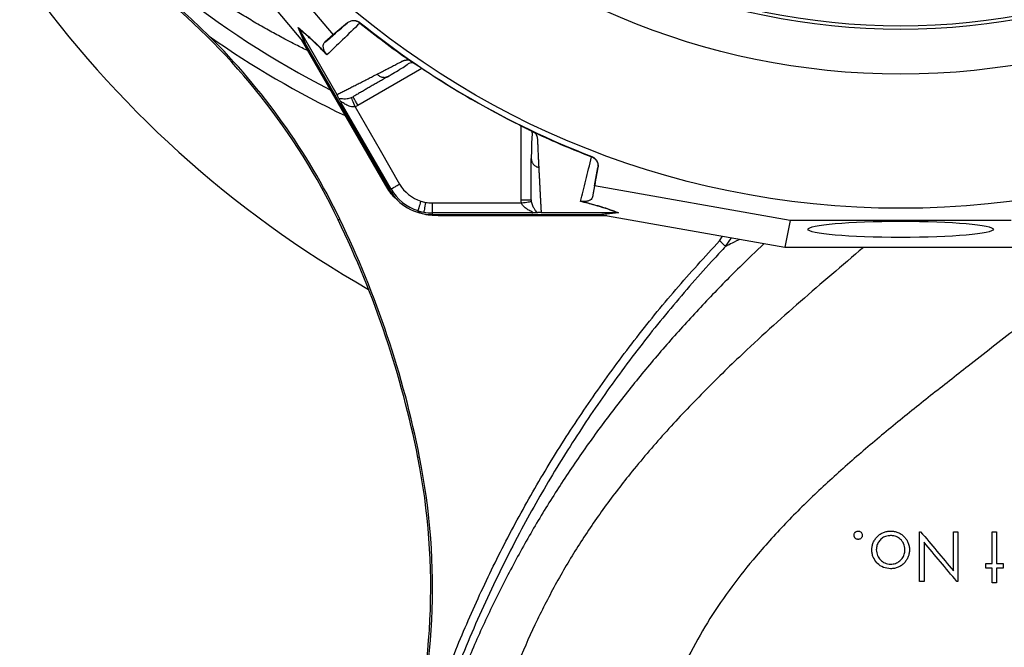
# Model space of a CAD drawing. Header units: millimetres. Extents: x 1979 to 3859, y 1849 to 3871.
# Tile 3 of 25: x 2352 to 2947, y 2228 to 2607. Entities that reach past the tile are written whole.
import ezdxf

# ---------------------------------------------------------------- set-up
doc = ezdxf.new("R2010")
doc.units = ezdxf.units.MM
doc.header["$LTSCALE"] = 2

msp = doc.modelspace()

# ---------------------------------------------------------------- linework, layer by layer
at = {"color": 7, "linetype": 'Continuous', "lineweight": 25}
for p, q in [((2464.23, 2689.67), (2541.43, 2597.8)), ((2524.17, 2592.83), (2451.9, 2678.84)), ((2550.14, 2605.12), (2541.43, 2597.8)), ((2549.96, 2604.95), (2550.14, 2605.12)), ((2557.78, 2605.19), (2557.57, 2605)), ((2524.57, 2592.35), (2520.25, 2602.21)), ((2520.92, 2601.26), (2525.23, 2591.41)), ((2520.93, 2601.24), (2543.71, 2561.77)), ((2573.18, 2506.9), (2522.24, 2595.13)), ((2573.54, 2507.11), (2523.78, 2593.29)), ((2541.43, 2597.8), (2536.36, 2593.35)), ((2525.23, 2591.41), (2575.54, 2504.27)), ((2588.05, 2582.15), (2588.2, 2582.06)), ((2574.19, 2572.61), (2575.03, 2572.92)), ((2662.38, 2539.23), (2662.53, 2539.14)), ((2661.06, 2523.26), (2661.21, 2522.37)), ((2697.57, 2524.17), (2697.63, 2524.45)), ((2699.4, 2506.6), (2701.38, 2517.8)), ((2701.38, 2517.8), (2701.33, 2517.55)), ((2573.18, 2506.9), (2573.54, 2507.11)), ((2576.4, 2504.76), (2575.54, 2504.27)), ((2699.4, 2506.6), (2698.08, 2499.98)), ((2817.56, 2485.68), (2699.4, 2506.6)), ((2601.34, 2496.35), (2655.21, 2496.35)), ((2601.34, 2496.35), (2601.34, 2490.36)), ((2545.48, 2486.55), (2544.53, 2486.1)), ((2661.47, 2490.36), (2601.34, 2490.36)), ((2601.34, 2490.36), (2601.34, 2489.37)), ((2601.34, 2489.37), (2701.96, 2489.37)), ((2604.81, 2488.64), (2604.81, 2489.06)), ((2704.32, 2489.06), (2604.81, 2489.06)), ((2706.68, 2488.64), (2604.81, 2488.64)), ((2667.06, 2490.56), (2712.63, 2490.56)), ((2701.96, 2489.37), (2712.65, 2490.56)), ((2713.81, 2490.46), (2703.11, 2489.27)), ((2703.72, 2489.16), (2814.35, 2469.58)), ((2712.65, 2490.56), (2712.63, 2490.56)), ((2817.56, 2485.68), (2814.35, 2469.58)), ((2950.93, 2485.68), (2817.56, 2485.68)), ((2814.35, 2469.58), (2954.14, 2469.58)), ((2593.67, 2342.81), (2592.64, 2342.61)), ((2898.38, 2267.85), (2895.69, 2267.85)), ((2918.76, 2267.85), (2918.2, 2267.85))]:
    msp.add_line(p, q, dxfattribs=at)
at = {"color": 8, "linetype": 'Continuous', "lineweight": 25}
for p, q in [((2595.08, 2577.57), (2556.44, 2555.27)), ((2655.06, 2498.33), (2655.06, 2542.94)), ((2774.88, 2473.55), (2776.68, 2476.25)), ((2778.51, 2470.12), (2781.97, 2475.31))]:
    msp.add_line(p, q, dxfattribs=at)
at = {"color": 7, "linetype": 'Continuous', "lineweight": 25, "flags": 128}
for points in [[(2554.66, 2554.41), (2554.24, 2555.47), (2553.85, 2556.5), (2553.48, 2557.45), (2553.16, 2558.29), (2552.89, 2558.98), (2552.68, 2559.51), (2552.55, 2559.86), (2552.49, 2560)], [(2576.4, 2504.76), (2559.56, 2533.92), (2546.33, 2556.83)], [(2554.66, 2554.41), (2569.74, 2528.28), (2581.59, 2507.76)], [(2576.38, 2502.9), (2576.16, 2503.18), (2573.54, 2507.11)], [(2594.42, 2497.43), (2594.07, 2496.34), (2593.73, 2495.29), (2593.43, 2494.32), (2593.15, 2493.46), (2592.93, 2492.75), (2592.75, 2492.21), (2592.64, 2491.86), (2592.6, 2491.72)], [(2597.26, 2496.72), (2597.06, 2495.6), (2596.86, 2494.51), (2596.68, 2493.51), (2596.52, 2492.62), (2596.38, 2491.89), (2596.28, 2491.33), (2596.22, 2490.97), (2596.19, 2490.82)], [(2655.21, 2496.35), (2656.34, 2496.53), (2657.42, 2496.7), (2658.43, 2496.86), (2659.32, 2496.99), (2660.05, 2497.11), (2660.62, 2497.2), (2660.98, 2497.25), (2661.13, 2497.28)], [(2604.81, 2489.06), (2600.09, 2489.37), (2599.74, 2489.42)], [(2778.51, 2470.12), (2778.43, 2470.2), (2778.21, 2470.41), (2777.87, 2470.73), (2777.41, 2471.16), (2776.87, 2471.67), (2776.25, 2472.26), (2775.57, 2472.89), (2774.88, 2473.55)]]:
    msp.add_lwpolyline(points, dxfattribs=at)
at = {"color": 7, "linetype": 'Continuous', "lineweight": 25}
for radius in [516.02, 435.02, 408, 406]:
    msp.add_circle((2884.24, 3009.16), radius, dxfattribs=at)
for centre, radius, start, end in [((2884.24, 3009.16), 650, 190.70214, 240.3653), ((2184.34, 2312.14), 400, 25.77828, 50.94866), ((2884.24, 3009.16), 519.4, 231.05652, 248.94348), ((2184.34, 2312.14), 401.05, 25.77828, 45.27154), ((2601.34, 2519.16), 29.79, 210, 270), ((2601.34, 2519.16), 28.81, 210, 252.32485), ((2601.34, 2519.16), 22.81, 210, 252.32485), ((2601.34, 2519.16), 22.81, 252.32485, 259.69886), ((2601.34, 2519.16), 22.81, 259.69886, 270), ((2004.24, 2225.16), 600, 11.28785, 25.77828), ((2004.24, 2225.16), 601.05, 11.28785, 25.77828), ((2601.34, 2519.16), 28.81, 252.32485, 259.69886), ((2601.34, 2519.16), 28.81, 259.69886, 270), ((2200.38, 2264.31), 400, 343.07281, 11.28785), ((2200.38, 2264.31), 401.05, 343.07281, 11.28785)]:
    msp.add_arc(centre, radius, start, end, dxfattribs=at)
at = {"color": 8, "linetype": 'Continuous', "lineweight": 25}
for radius, start, end in [(561.97, 219.52539, 242.93675), (571.96, 234.92605, 244.46347)]:
    msp.add_arc((2795.24, 3065.16), radius, start, end, dxfattribs=at)
at = {"color": 7, "linetype": 'Continuous', "lineweight": 25}
for centre, major_axis, start_param, end_param in [((2525.71, 2590.17), (-22.19, 26.48), 4.781806, 4.800012), ((2700.65, 2489.16), (34.03, -5.98), 1.483174, 1.50138)]:
    msp.add_ellipse(centre, major_axis=major_axis, ratio=0.015428, start_param=start_param, end_param=end_param, dxfattribs=at)
msp.add_ellipse((2884.24, 2480.43), major_axis=(56, 0), ratio=0.087489, dxfattribs=at)
for points, knots in [([(3299.54, 2055.32), (3304.34, 2057.69), (3309.13, 2060.05), (3318.68, 2064.85), (3323.43, 2067.3), (3332.89, 2072.28), (3337.59, 2074.81), (3346.97, 2079.95), (3351.63, 2082.55), (3360.92, 2087.83), (3365.53, 2090.51), (3374.71, 2095.94), (3379.28, 2098.7), (3388.36, 2104.28), (3392.88, 2107.11), (3401.88, 2112.82), (3406.36, 2115.7), (3419.73, 2124.45), (3428.56, 2130.42), (3446.01, 2142.67), (3454.64, 2148.94), (3471.7, 2161.78), (3480.14, 2168.35), (3496.78, 2181.75), (3504.97, 2188.58), (3529.2, 2209.46), (3544.87, 2223.9), (3567.66, 2246.33), (3575.14, 2253.93), (3589.85, 2269.41), (3597.09, 2277.28), (3618.38, 2301.22), (3632.01, 2317.62), (3658.16, 2351.28), (3670.67, 2368.54), (3688.58, 2395.08), (3694.42, 2404.05), (3705.77, 2422.14), (3711.29, 2431.27), (3727.37, 2458.92), (3737.46, 2477.69), (3751.65, 2506.34), (3756.23, 2515.98), (3765.1, 2535.4), (3769.38, 2545.2), (3781.74, 2574.76), (3789.34, 2594.68), (3803.24, 2634.98), (3809.55, 2655.34), (3818.04, 2686.22), (3820.71, 2696.58), (3825.7, 2717.35), (3828.03, 2727.76), (3834.51, 2759.08), (3838.16, 2780.08), (3842.62, 2811.74), (3843.94, 2822.33), (3846.24, 2843.56), (3847.21, 2854.21), (3849.63, 2886.17), (3850.56, 2907.51), (3850.9, 2939.58), (3850.84, 2950.26), (3850.38, 2971.59), (3850, 2982.24), (3849.14, 2998.2), (3848.81, 3003.52), (3848.04, 3014.14), (3847.6, 3019.45), (3846.14, 3035.37), (3844.99, 3045.96), (3842.36, 3067.14), (3840.88, 3077.71), (3837.56, 3098.83), (3835.73, 3109.34), (3825.77, 3161.59), (3815.17, 3202.52), (3788.83, 3282.66), (3773.09, 3321.87), (3750.1, 3369.79), (3745.34, 3379.31), (3737.94, 3393.52), (3735.43, 3398.24), (3730.34, 3407.63), (3727.76, 3412.29), (3722.54, 3421.57), (3719.89, 3426.17), (3714.52, 3435.33), (3711.8, 3439.88), (3706.32, 3448.95), (3703.55, 3453.46), (3697.97, 3462.45), (3695.15, 3466.93), (3689.42, 3475.79), (3686.49, 3480.18), (3680.52, 3488.86), (3677.48, 3493.16), (3671.31, 3501.68), (3668.2, 3505.92), (3661.92, 3514.35), (3658.75, 3518.55), (3652.34, 3526.88), (3649.1, 3531.01), (3642.54, 3539.22), (3639.21, 3543.3), (3629.14, 3555.43), (3622.27, 3563.4), (3601.25, 3586.97), (3586.65, 3602.21), (3563.83, 3624.35), (3556.08, 3631.62), (3544.21, 3642.32), (3540.22, 3645.86), (3532.16, 3652.88), (3528.09, 3656.36), (3507.63, 3673.51), (3490.86, 3686.56), (3456.53, 3711.34), (3438.97, 3723.07), (3403.07, 3745.21), (3384.72, 3755.62), (3356.62, 3770.27), (3347.16, 3774.98), (3328.02, 3784.07), (3318.35, 3788.44), (3298.81, 3796.85), (3288.94, 3800.89), (3273.97, 3806.68), (3268.96, 3808.57), (3258.92, 3812.24), (3253.89, 3814.03), (3228.65, 3822.75), (3208.24, 3828.96), (3177.3, 3837.14), (3166.93, 3839.68), (3151.29, 3843.19), (3146.06, 3844.32), (3135.58, 3846.47), (3130.33, 3847.5), (3104.09, 3852.39), (3083.07, 3855.49), (3040.98, 3860.14), (3019.92, 3861.67), (2977.74, 3863.19), (2956.63, 3863.17), (2930.22, 3862.16), (2924.93, 3861.91), (2914.36, 3861.31), (2909.08, 3860.97), (2898.5, 3860.18), (2893.21, 3859.73), (2882.63, 3858.71), (2877.33, 3858.14), (2866.74, 3856.86), (2861.44, 3856.17), (2850.85, 3854.69), (2845.54, 3853.91), (2834.98, 3852.24), (2829.72, 3851.36), (2819.23, 3849.48), (2814, 3848.48), (2787.97, 3843.22), (2767.44, 3838.19), (2726.93, 3826.46), (2706.97, 3819.77), (2667.6, 3804.74), (2648.21, 3796.39), (2619.55, 3782.61), (2610.08, 3777.81), (2595.97, 3770.27), (2591.29, 3767.71), (2581.96, 3762.47), (2577.31, 3759.8), (2554.28, 3746.22), (2536.45, 3734.65), (2510.55, 3716.25), (2502.07, 3709.95), (2485.38, 3697), (2477.17, 3690.35), (2452.99, 3669.9), (2437.44, 3655.57), (2414.98, 3633.02), (2407.65, 3625.33), (2396.86, 3613.52), (2393.31, 3609.54), (2386.27, 3601.49), (2382.78, 3597.41), (2377.64, 3591.25), (2375.93, 3589.19), (2373.4, 3586.09), (2372.55, 3585.06), (2370.88, 3582.98), (2370.04, 3581.94), (2365.88, 3576.73), (2362.6, 3572.54), (2356.13, 3564.09), (2352.95, 3559.84), (2346.67, 3551.27), (2343.59, 3546.96), (2337.51, 3538.29), (2334.52, 3533.92), (2328.64, 3525.12), (2325.74, 3520.7), (2317.22, 3507.33), (2311.73, 3498.3), (2295.84, 3470.88), (2286.04, 3452.13), (2272.52, 3423.29), (2268.22, 3413.57), (2262.07, 3398.79), (2260.07, 3393.83), (2257.15, 3386.35), (2256.19, 3383.85), (2254.29, 3378.84), (2253.35, 3376.33), (2251.51, 3371.31), (2250.67, 3368.78), (2249.13, 3363.7), (2248.42, 3361.15), (2246.89, 3356.07), (2246.06, 3353.54), (2244.38, 3348.48), (2243.52, 3345.96), (2241.81, 3340.91), (2240.97, 3338.39), (2239.31, 3333.33), (2238.51, 3330.79), (2236.19, 3323.17), (2234.73, 3318.07), (2230.52, 3302.75), (2227.89, 3292.5), (2223.16, 3271.89), (2221.04, 3261.54), (2215.37, 3230.35), (2212.55, 3209.37), (2209.78, 3177.62), (2209.1, 3166.99), (2208.45, 3150.96), (2208.3, 3145.61), (2208.12, 3134.88), (2208.09, 3129.52), (2208.2, 3113.49), (2208.52, 3102.84), (2209.66, 3081.62), (2210.48, 3071.06), (2212.09, 3055.28), (2212.68, 3050.03), (2213.98, 3039.55), (2214.67, 3034.31), (2216.2, 3023.87), (2217.03, 3018.66), (2218.87, 3008.27), (2219.9, 3003.09), (2223.15, 2987.59), (2225.55, 2977.29), (2230.84, 2956.79), (2233.74, 2946.58), (2240.05, 2926.24), (2243.45, 2916.12), (2248.03, 2903.52), (2248.96, 2901), (2250.86, 2895.98), (2251.82, 2893.48), (2254.74, 2886), (2256.75, 2881.05), (2267.06, 2856.44), (2276.2, 2837.28), (2291.23, 2809.3), (2296.46, 2800.1), (2307.37, 2781.96), (2313.04, 2773.02), (2318.94, 2764.21)], [0, 0, 0, 0, 0.003906, 0.003906, 0.007812, 0.007812, 0.011719, 0.011719, 0.015625, 0.015625, 0.019531, 0.019531, 0.023437, 0.023437, 0.027344, 0.027344, 0.03125, 0.03125, 0.039062, 0.039062, 0.046875, 0.046875, 0.054687, 0.054687, 0.0625, 0.0625, 0.078125, 0.078125, 0.085937, 0.085937, 0.09375, 0.09375, 0.109375, 0.109375, 0.125, 0.125, 0.132812, 0.132812, 0.140625, 0.140625, 0.15625, 0.15625, 0.164062, 0.164062, 0.171875, 0.171875, 0.1875, 0.1875, 0.203125, 0.203125, 0.210937, 0.210937, 0.21875, 0.21875, 0.234375, 0.234375, 0.242187, 0.242187, 0.25, 0.25, 0.265625, 0.265625, 0.273437, 0.273437, 0.28125, 0.28125, 0.285156, 0.285156, 0.289062, 0.289062, 0.296875, 0.296875, 0.304687, 0.304687, 0.3125, 0.3125, 0.34375, 0.34375, 0.375, 0.375, 0.382812, 0.382812, 0.386719, 0.386719, 0.390625, 0.390625, 0.394531, 0.394531, 0.398437, 0.398437, 0.402344, 0.402344, 0.40625, 0.40625, 0.410156, 0.410156, 0.414062, 0.414062, 0.417969, 0.417969, 0.421875, 0.421875, 0.425781, 0.425781, 0.429687, 0.429687, 0.4375, 0.4375, 0.453125, 0.453125, 0.460937, 0.460937, 0.464844, 0.464844, 0.46875, 0.46875, 0.484375, 0.484375, 0.5, 0.5, 0.515625, 0.515625, 0.523437, 0.523437, 0.53125, 0.53125, 0.539062, 0.539062, 0.542969, 0.542969, 0.546875, 0.546875, 0.5625, 0.5625, 0.570313, 0.570313, 0.574219, 0.574219, 0.578125, 0.578125, 0.59375, 0.59375, 0.609375, 0.609375, 0.625, 0.625, 0.628906, 0.628906, 0.632812, 0.632812, 0.636719, 0.636719, 0.640625, 0.640625, 0.644531, 0.644531, 0.648437, 0.648437, 0.652344, 0.652344, 0.65625, 0.65625, 0.671875, 0.671875, 0.6875, 0.6875, 0.703125, 0.703125, 0.710937, 0.710937, 0.714844, 0.714844, 0.71875, 0.71875, 0.734375, 0.734375, 0.742187, 0.742187, 0.75, 0.75, 0.765625, 0.765625, 0.773437, 0.773437, 0.777344, 0.777344, 0.78125, 0.78125, 0.783203, 0.783203, 0.78418, 0.78418, 0.785156, 0.785156, 0.789062, 0.789062, 0.792969, 0.792969, 0.796875, 0.796875, 0.800781, 0.800781, 0.804687, 0.804687, 0.8125, 0.8125, 0.828125, 0.828125, 0.835937, 0.835937, 0.839844, 0.839844, 0.841797, 0.841797, 0.84375, 0.84375, 0.845703, 0.845703, 0.847656, 0.847656, 0.849609, 0.849609, 0.851562, 0.851562, 0.853516, 0.853516, 0.855469, 0.855469, 0.859375, 0.859375, 0.867187, 0.867187, 0.875, 0.875, 0.890625, 0.890625, 0.898437, 0.898437, 0.902344, 0.902344, 0.90625, 0.90625, 0.914062, 0.914062, 0.921875, 0.921875, 0.925781, 0.925781, 0.929687, 0.929687, 0.933594, 0.933594, 0.9375, 0.9375, 0.945312, 0.945312, 0.953125, 0.953125, 0.960937, 0.960937, 0.962891, 0.962891, 0.964844, 0.964844, 0.96875, 0.96875, 0.984375, 0.984375, 0.992187, 0.992187, 1, 1, 1, 1]), ([(2466.58, 2597.07), (2461.78, 2601.71), (2452.26, 2610.92), (2442.08, 2619.4), (2437.03, 2623.61)], [0, 0, 0, 0, 0.50349, 1, 1, 1, 1]), ([(2557.6, 2604.98), (2553.95, 2601.46), (2550.47, 2598.11), (2543.85, 2591.69), (2540.69, 2588.63), (2537.67, 2585.71)], [0, 0, 0, 0, 0.5, 0.5, 1, 1, 1, 1]), ([(2557.57, 2605), (2557.03, 2605.44), (2556.42, 2605.78), (2555.11, 2606.23), (2554.43, 2606.35), (2553.39, 2606.34), (2553.05, 2606.3), (2552.38, 2606.18), (2552.04, 2606.09), (2551.4, 2605.85), (2551.09, 2605.71), (2550.5, 2605.36), (2550.22, 2605.17), (2549.96, 2604.95)], [0, 0, 0, 0, 0.25, 0.25, 0.5, 0.5, 0.625, 0.625, 0.75, 0.75, 0.875, 0.875, 1, 1, 1, 1]), ([(2550.14, 2605.12), (2550.67, 2605.57), (2551.27, 2605.91), (2552.57, 2606.39), (2553.25, 2606.52), (2554.29, 2606.53), (2554.64, 2606.5), (2555.32, 2606.39), (2555.65, 2606.31), (2556.63, 2605.96), (2557.23, 2605.63), (2557.78, 2605.19)], [0, 0, 0, 0, 0.25, 0.25, 0.5, 0.5, 0.625, 0.625, 0.75, 0.75, 1, 1, 1, 1]), ([(2520.25, 2602.21), (2521.27, 2601.43), (2522.36, 2600.55), (2524.15, 2599.03), (2524.77, 2598.49), (2526.06, 2597.35), (2526.73, 2596.74), (2528.83, 2594.81), (2530.33, 2593.38), (2532.76, 2590.99), (2533.6, 2590.16), (2535.33, 2588.41), (2536.22, 2587.5), (2537.13, 2586.56)], [0, 0, 0, 0, 0.25, 0.25, 0.375, 0.375, 0.5, 0.5, 0.75, 0.75, 0.875, 0.875, 1, 1, 1, 1]), ([(2537.67, 2585.71), (2535.84, 2587.62), (2534.13, 2589.35), (2530.94, 2592.5), (2529.45, 2593.92), (2527.37, 2595.83), (2526.7, 2596.43), (2525.41, 2597.57), (2524.79, 2598.11), (2523.02, 2599.6), (2521.93, 2600.47), (2520.93, 2601.24)], [0, 0, 0, 0, 0.25, 0.25, 0.5, 0.5, 0.625, 0.625, 0.75, 0.75, 1, 1, 1, 1]), ([(2537.13, 2586.56), (2537, 2586.72), (2536.9, 2586.86), (2536.74, 2587.11), (2536.67, 2587.22), (2536.48, 2587.52), (2536.39, 2587.69), (2536.15, 2588.15), (2536.04, 2588.4), (2535.86, 2588.85), (2535.79, 2589.05), (2535.68, 2589.43), (2535.64, 2589.61), (2535.53, 2590.1), (2535.49, 2590.4), (2535.46, 2590.93), (2535.47, 2591.17), (2535.53, 2591.85), (2535.63, 2592.22), (2535.93, 2592.87), (2536.12, 2593.14), (2536.36, 2593.35)], [0, 0, 0, 0, 0.015625, 0.015625, 0.03125, 0.03125, 0.0625, 0.0625, 0.125, 0.125, 0.1875, 0.1875, 0.25, 0.25, 0.375, 0.375, 0.5, 0.5, 0.75, 0.75, 1, 1, 1, 1]), ([(2567.98, 2574.13), (2568.42, 2574.35), (2569.28, 2574.8), (2570.61, 2575.48), (2571.94, 2576.16), (2573.28, 2576.85), (2575.05, 2577.76), (2577.26, 2578.9), (2579.5, 2580.06), (2581.32, 2581.01), (2582.42, 2581.59), (2583.21, 2581.99), (2583.69, 2582.2), (2584.12, 2582.37), (2584.59, 2582.51), (2585.13, 2582.62), (2585.77, 2582.7), (2586.46, 2582.75), (2586.95, 2582.75), (2587.2, 2582.75)], [0, 0, 0, 0, 0.0777766, 0.1551997, 0.2322716, 0.3089948, 0.3853718, 0.5305262, 0.6744738, 0.7474235, 0.8196146, 0.8463831, 0.8697605, 0.889755, 0.9063828, 0.929523, 0.9527995, 0.9762724, 1, 1, 1, 1]), ([(2574.22, 2572.54), (2577.13, 2574.28), (2581.25, 2576.75), (2585.75, 2579.38), (2587.37, 2581.06), (2588.99, 2581.15), (2589.57, 2581.19)], [0, 0, 0, 0, 0.578264, 0.819399, 0.935238, 1, 1, 1, 1]), ([(2587.2, 2582.75), (2587.27, 2582.7), (2587.39, 2582.62), (2587.57, 2582.49), (2587.74, 2582.37), (2587.9, 2582.25), (2588, 2582.18), (2588.05, 2582.15)], [0, 0, 0, 0, 0.212576, 0.416535, 0.614103, 0.807726, 1, 1, 1, 1]), ([(2588.2, 2582.06), (2588.28, 2582.01), (2588.43, 2581.91), (2588.68, 2581.75), (2588.95, 2581.59), (2589.22, 2581.42), (2589.5, 2581.23), (2589.8, 2581.04), (2590.1, 2580.85), (2590.42, 2580.64), (2590.75, 2580.42), (2591.1, 2580.2), (2591.45, 2579.97), (2591.81, 2579.73), (2592.3, 2579.41), (2592.93, 2579), (2593.68, 2578.5), (2594.46, 2577.99), (2595.25, 2577.46), (2595.78, 2577.11), (2596.05, 2576.93)], [0, 0, 0, 0, 0.0442489, 0.088103, 0.1316437, 0.1749545, 0.21812, 0.2612256, 0.3043574, 0.347601, 0.3910414, 0.4347626, 0.4788469, 0.5233746, 0.5684236, 0.6548026, 0.7405374, 0.8262412, 0.9125282, 1, 1, 1, 1]), ([(2543.71, 2561.77), (2544.1, 2561.97), (2544.88, 2562.36), (2546.06, 2562.96), (2547.25, 2563.57), (2548.46, 2564.18), (2549.67, 2564.79), (2550.9, 2565.42), (2552.14, 2566.05), (2553.39, 2566.68), (2554.66, 2567.33), (2555.93, 2567.97), (2557.22, 2568.63), (2558.52, 2569.29), (2559.83, 2569.96), (2561.16, 2570.64), (2562.5, 2571.32), (2563.85, 2572.01), (2565.21, 2572.71), (2566.59, 2573.41), (2567.52, 2573.89), (2567.98, 2574.13)], [0, 0, 0, 0, 0.055211, 0.110128, 0.164753, 0.219086, 0.273129, 0.326884, 0.38035, 0.43353, 0.486425, 0.539036, 0.591365, 0.643413, 0.695181, 0.746671, 0.797884, 0.848822, 0.899487, 0.949879, 1, 1, 1, 1]), ([(2575.03, 2572.92), (2574.6, 2572.68), (2573.74, 2572.18), (2572.48, 2571.45), (2571.22, 2570.72), (2569.97, 2570), (2568.72, 2569.28), (2567.49, 2568.57), (2566.27, 2567.87), (2565.06, 2567.17), (2563.85, 2566.47), (2562.66, 2565.78), (2561.47, 2565.1), (2560.3, 2564.42), (2559.13, 2563.74), (2557.97, 2563.08), (2556.83, 2562.41), (2555.69, 2561.76), (2554.56, 2561.1), (2553.82, 2560.68), (2553.44, 2560.46)], [0, 0, 0, 0, 0.052635, 0.105608, 0.158921, 0.212573, 0.266566, 0.320902, 0.37558, 0.430604, 0.485973, 0.541688, 0.597751, 0.654162, 0.710923, 0.768034, 0.825496, 0.883311, 0.941478, 1, 1, 1, 1]), ([(2544.94, 2559.44), (2544.83, 2559.69), (2544.69, 2559.96), (2544.42, 2560.5), (2544.31, 2560.7), (2544.12, 2561.05), (2544.05, 2561.18), (2543.9, 2561.45), (2543.82, 2561.59), (2543.73, 2561.74)], [0, 0, 0, 0, 0.5, 0.5, 0.75, 0.75, 0.875, 0.875, 1, 1, 1, 1]), ([(2544.94, 2559.44), (2545.28, 2559.48), (2545.71, 2559.45), (2546.71, 2559.37), (2547.27, 2559.32), (2548.52, 2559.29), (2549.21, 2559.3), (2550.36, 2559.44), (2550.76, 2559.5), (2551.6, 2559.69), (2552.04, 2559.82), (2552.49, 2560)], [0, 0, 0, 0, 0.25, 0.25, 0.5, 0.5, 0.75, 0.75, 0.875, 0.875, 1, 1, 1, 1]), ([(2544.94, 2559.44), (2545.01, 2559.31), (2545.08, 2559.16), (2545.26, 2558.8), (2545.37, 2558.6), (2545.61, 2558.15), (2545.74, 2557.9), (2546.03, 2557.39), (2546.18, 2557.11), (2546.33, 2556.83)], [0, 0, 0, 0, 0.25, 0.25, 0.5, 0.5, 0.75, 0.75, 1, 1, 1, 1]), ([(2554.66, 2554.41), (2554.64, 2554.4), (2554.62, 2554.4), (2554.59, 2554.4), (2554.55, 2554.39), (2554.44, 2554.37), (2554.34, 2554.35), (2554.16, 2554.33), (2554.03, 2554.32), (2553.66, 2554.3), (2553.41, 2554.31), (2552.67, 2554.39), (2552.19, 2554.49), (2550.81, 2554.91), (2549.95, 2555.31), (2548.77, 2555.97), (2548.39, 2556.2), (2547.66, 2556.66), (2547.31, 2556.89), (2546.83, 2557.18), (2546.67, 2557.27), (2546.41, 2557.4), (2546.3, 2557.43), (2546.17, 2557.4), (2546.15, 2557.32), (2546.2, 2557.11), (2546.26, 2556.97), (2546.33, 2556.83)], [0, 0, 0, 0, 0.003906, 0.003906, 0.007813, 0.015625, 0.03125, 0.03125, 0.0625, 0.0625, 0.125, 0.125, 0.25, 0.25, 0.5, 0.5, 0.625, 0.625, 0.75, 0.75, 0.8125, 0.8125, 0.875, 0.875, 0.9375, 0.9375, 1, 1, 1, 1]), ([(2556.44, 2555.27), (2556.05, 2555.95), (2555.66, 2556.63), (2554.93, 2557.88), (2554.6, 2558.46), (2554.05, 2559.42), (2553.82, 2559.81), (2553.52, 2560.33), (2553.44, 2560.46), (2553.44, 2560.46)], [0, 0, 0, 0, 0.25, 0.25, 0.5, 0.5, 0.75, 0.75, 1, 1, 1, 1]), ([(2654.01, 2543.46), (2654.83, 2543.05), (2656.49, 2542.23), (2658.83, 2541.06), (2660.66, 2540.13), (2661.35, 2539.76), (2661.59, 2539.63)], [0, 0, 0, 0, 0.272035, 0.551471, 0.845022, 1, 1, 1, 1]), ([(2654.02, 2543.46), (2654.16, 2543.39), (2654.45, 2543.25), (2654.88, 2543.03), (2655.3, 2542.82), (2655.73, 2542.61), (2656.14, 2542.41), (2656.56, 2542.2), (2656.96, 2542), (2657.37, 2541.79), (2657.77, 2541.59), (2658.28, 2541.34), (2658.9, 2541.03), (2659.59, 2540.67), (2660.24, 2540.34), (2660.85, 2540.03), (2661.41, 2539.74), (2661.92, 2539.47), (2662.23, 2539.31), (2662.38, 2539.23)], [0, 0, 0, 0, 0.043919, 0.087472, 0.13073, 0.173768, 0.216664, 0.259492, 0.30233, 0.345255, 0.388344, 0.431671, 0.51489, 0.596546, 0.677156, 0.757259, 0.837405, 0.91814, 1, 1, 1, 1]), ([(2661.35, 2539.28), (2661.44, 2539.01), (2661.84, 2537.87), (2661.47, 2536.42), (2661.37, 2534.46), (2661.21, 2531.58), (2661.14, 2527.55), (2661.14, 2524.15), (2661.13, 2522.36)], [0, 0, 0, 0, 0.038407, 0.157587, 0.27726, 0.405507, 0.68637, 1, 1, 1, 1]), ([(2662.53, 2539.14), (2662.58, 2539.12), (2662.67, 2539.08), (2662.82, 2539.01), (2662.98, 2538.94), (2663.14, 2538.87), (2663.31, 2538.79), (2663.42, 2538.74), (2663.48, 2538.71)], [0, 0, 0, 0, 0.160202, 0.321039, 0.484027, 0.650625, 0.822199, 1, 1, 1, 1]), ([(2663.48, 2538.71), (2663.55, 2538.59), (2663.69, 2538.34), (2663.89, 2537.98), (2664.06, 2537.63), (2664.22, 2537.29), (2664.36, 2536.96), (2664.48, 2536.63), (2664.58, 2536.32), (2664.66, 2536.01), (2664.74, 2535.62), (2664.8, 2535.11), (2664.85, 2534.38), (2664.88, 2533.5), (2664.93, 2532.51), (2665, 2530.86), (2665.1, 2528.6), (2665.23, 2525.79), (2665.36, 2523.05), (2665.5, 2520.37), (2665.58, 2518.63), (2665.63, 2517.75)], [0, 0, 0, 0, 0.0134228, 0.0267382, 0.0399565, 0.0530881, 0.0661437, 0.0791341, 0.0920702, 0.1049632, 0.1178244, 0.141662, 0.1728313, 0.2170572, 0.2634912, 0.3121266, 0.4491557, 0.58733, 0.7237611, 0.8613131, 1, 1, 1, 1]), ([(2661.06, 2498.33), (2661.06, 2498.79), (2661.06, 2499.69), (2661.06, 2501.08), (2661.06, 2502.47), (2661.06, 2503.87), (2661.06, 2505.29), (2661.06, 2506.72), (2661.06, 2508.16), (2661.06, 2509.62), (2661.06, 2511.08), (2661.06, 2512.56), (2661.06, 2514.05), (2661.06, 2515.55), (2661.06, 2517.07), (2661.06, 2518.6), (2661.06, 2520.13), (2661.06, 2521.68), (2661.06, 2522.73), (2661.06, 2523.26)], [0, 0, 0, 0, 0.061953, 0.123509, 0.18467, 0.245435, 0.305808, 0.365787, 0.425376, 0.484574, 0.543383, 0.601804, 0.659839, 0.717488, 0.774754, 0.831636, 0.888137, 0.944258, 1, 1, 1, 1]), ([(2690.81, 2497.3), (2691.83, 2501.37), (2692.9, 2505.63), (2695.14, 2514.58), (2696.32, 2519.27), (2697.53, 2524.19)], [0, 0, 0, 0, 0.5, 0.5, 1, 1, 1, 1]), ([(2697.57, 2524.17), (2698.22, 2523.92), (2698.81, 2523.57), (2699.87, 2522.66), (2700.3, 2522.13), (2700.81, 2521.22), (2700.96, 2520.91), (2701.19, 2520.27), (2701.27, 2519.93), (2701.39, 2519.25), (2701.42, 2518.91), (2701.42, 2518.23), (2701.39, 2517.89), (2701.33, 2517.55)], [0, 0, 0, 0, 0.25, 0.25, 0.5, 0.5, 0.625, 0.625, 0.75, 0.75, 0.875, 0.875, 1, 1, 1, 1]), ([(2697.63, 2524.45), (2698.28, 2524.2), (2698.87, 2523.84), (2699.92, 2522.93), (2700.36, 2522.4), (2700.87, 2521.49), (2701.01, 2521.18), (2701.24, 2520.53), (2701.33, 2520.2), (2701.51, 2519.17), (2701.5, 2518.48), (2701.38, 2517.8)], [0, 0, 0, 0, 0.25, 0.25, 0.5, 0.5, 0.625, 0.625, 0.75, 0.75, 1, 1, 1, 1]), ([(2665.63, 2517.75), (2665.65, 2517.28), (2665.7, 2516.34), (2665.77, 2514.94), (2665.84, 2513.55), (2665.91, 2512.18), (2665.98, 2510.82), (2666.05, 2509.46), (2666.12, 2508.12), (2666.19, 2506.8), (2666.25, 2505.48), (2666.32, 2504.17), (2666.39, 2502.88), (2666.46, 2501.6), (2666.53, 2500.33), (2666.6, 2499.07), (2666.66, 2497.82), (2666.73, 2496.58), (2666.8, 2495.35), (2666.86, 2494.14), (2666.93, 2492.93), (2666.99, 2491.74), (2667.04, 2490.95), (2667.06, 2490.56)], [0, 0, 0, 0, 0.0453363, 0.0908939, 0.1366742, 0.1826782, 0.2289071, 0.2753619, 0.3220437, 0.3689537, 0.4160929, 0.4634623, 0.5110629, 0.5588958, 0.6069619, 0.6552622, 0.7037976, 0.7525692, 0.8015777, 0.8508242, 0.9003095, 0.9500345, 1, 1, 1, 1]), ([(2701.33, 2517.55), (2701.17, 2516.73), (2700.22, 2511.54), (2699.13, 2505.68), (2698.25, 2500.89), (2698.08, 2499.98)], [0, 0, 0, 0, 0.133371, 0.835602, 1, 1, 1, 1]), ([(2580.35, 2498.28), (2579.89, 2498.63), (2576.86, 2500.86), (2574.86, 2504.13), (2573.18, 2506.9)], [0, 0, 0, 0, 0.153542, 1, 1, 1, 1]), ([(2576.4, 2504.76), (2576.42, 2504.77), (2576.55, 2504.85), (2577.08, 2505.15), (2577.48, 2505.38), (2578.48, 2505.97), (2579.09, 2506.31), (2580.34, 2507.04), (2580.99, 2507.41), (2581.59, 2507.76)], [0, 0, 0, 0, 0.25, 0.25, 0.5, 0.5, 0.75, 0.75, 1, 1, 1, 1]), ([(2655.06, 2498.33), (2655.84, 2498.33), (2656.63, 2498.33), (2658.08, 2498.33), (2658.74, 2498.33), (2659.86, 2498.33), (2660.3, 2498.33), (2660.9, 2498.33), (2661.06, 2498.33), (2661.06, 2498.33)], [0, 0, 0, 0, 0.25, 0.25, 0.5, 0.5, 0.75, 0.75, 1, 1, 1, 1]), ([(2698.08, 2499.98), (2697.96, 2499.64), (2697.72, 2498.97), (2696.84, 2498.19), (2695.8, 2497.66), (2694.85, 2497.37), (2694.05, 2497.23), (2693.27, 2497.17), (2692.64, 2497.16), (2691.96, 2497.23), (2691.81, 2497.25)], [0, 0, 0, 0, 0.2763141, 0.5442272, 0.7175585, 0.8282715, 0.8984326, 0.9427069, 0.9873255, 1, 1, 1, 1]), ([(2661.47, 2490.36), (2661.63, 2490.36), (2661.77, 2490.38), (2661.98, 2490.45), (2662.04, 2490.5), (2662.01, 2490.63), (2661.92, 2490.71), (2661.68, 2490.87), (2661.53, 2490.96), (2661.03, 2491.23), (2660.66, 2491.42), (2659.9, 2491.82), (2659.51, 2492.03), (2658.35, 2492.73), (2657.57, 2493.27), (2656.52, 2494.26), (2656.19, 2494.62), (2655.75, 2495.22), (2655.62, 2495.43), (2655.39, 2495.88), (2655.29, 2496.11), (2655.21, 2496.35)], [0, 0, 0, 0, 0.0625, 0.0625, 0.125, 0.125, 0.1875, 0.1875, 0.25, 0.25, 0.375, 0.375, 0.5, 0.5, 0.75, 0.75, 0.875, 0.875, 0.9375, 0.9375, 1, 1, 1, 1]), ([(2661.13, 2497.28), (2661.2, 2496.79), (2661.31, 2496.36), (2661.57, 2495.53), (2661.71, 2495.15), (2662.17, 2494.09), (2662.5, 2493.48), (2663.16, 2492.42), (2663.48, 2491.96), (2664.04, 2491.13), (2664.29, 2490.77), (2664.43, 2490.46)], [0, 0, 0, 0, 0.125, 0.125, 0.25, 0.25, 0.5, 0.5, 0.75, 0.75, 1, 1, 1, 1]), ([(2691.81, 2497.25), (2691.49, 2497.28), (2691.16, 2497.31), (2690.82, 2497.3), (2690.81, 2497.3)], [0, 0, 0, 0, 0.977857, 1, 1, 1, 1]), ([(2712.63, 2490.56), (2712.17, 2490.75), (2710.3, 2491.52), (2706.3, 2492.96), (2699.68, 2495.02), (2693.8, 2496.53), (2690.81, 2497.3)], [0, 0, 0, 0, 0.096818, 0.393267, 0.691599, 1, 1, 1, 1]), ([(2691.81, 2497.25), (2693.67, 2496.78), (2697.55, 2495.79), (2702.6, 2494.35), (2707.75, 2492.75), (2711.33, 2491.46), (2713.29, 2490.67), (2713.81, 2490.46)], [0, 0, 0, 0, 0.187656, 0.392204, 0.596857, 0.89334, 1, 1, 1, 1]), ([(2604.81, 2488.64), (2601.57, 2488.75), (2597.28, 2488.9), (2593.41, 2490.65), (2592.45, 2491.09)], [0, 0, 0, 0, 0.752145, 1, 1, 1, 1]), ([(2664.43, 2490.46), (2664.28, 2490.45), (2664.11, 2490.44), (2663.71, 2490.42), (2663.48, 2490.41), (2662.97, 2490.39), (2662.69, 2490.38), (2662.1, 2490.37), (2661.79, 2490.36), (2661.47, 2490.36)], [0, 0, 0, 0, 0.25, 0.25, 0.5, 0.5, 0.75, 0.75, 1, 1, 1, 1]), ([(2667.06, 2490.56), (2666.71, 2490.56), (2666.39, 2490.55), (2665.84, 2490.54), (2665.61, 2490.53), (2665.21, 2490.51), (2665.03, 2490.5), (2664.71, 2490.48), (2664.56, 2490.47), (2664.43, 2490.46)], [0, 0, 0, 0, 0.25, 0.25, 0.5, 0.5, 0.75, 0.75, 1, 1, 1, 1]), ([(3036.34, 2484.13), (3027.74, 2477.36), (3009.86, 2463.27), (2982.16, 2442.17), (2953.63, 2420.21), (2927.02, 2399.4), (2902.26, 2380.02), (2879.66, 2361.91), (2857.5, 2343.34), (2836.1, 2324.17), (2815.77, 2304.28), (2797.75, 2284.51), (2782.11, 2264.93), (2768.83, 2245.61), (2757.25, 2225.37), (2747.29, 2204.34), (2738.88, 2182.56), (2731.92, 2160.1), (2726.33, 2137.01), (2721.82, 2112.06), (2718.43, 2085.25), (2717.31, 2066.29), (2716.75, 2056.73)], [0, 0, 0, 0, 0.0592557, 0.1232014, 0.1876043, 0.2526224, 0.3042553, 0.3561747, 0.4080959, 0.4597379, 0.5108562, 0.56128, 0.6036614, 0.6455301, 0.6870618, 0.7285229, 0.7701475, 0.8121219, 0.8545875, 0.8976426, 0.9483674, 1, 1, 1, 1]), ([(2555.39, 1992.17), (2556.97, 2004.5), (2560.12, 2029.16), (2566.92, 2065.85), (2575.12, 2102.25), (2584.9, 2138.63), (2596.2, 2174.95), (2609.17, 2211.11), (2623.75, 2246.66), (2640.07, 2281.58), (2658.21, 2315.76), (2678.07, 2349.13), (2699.69, 2381.73), (2723.08, 2413.45), (2748.06, 2444.3), (2765.94, 2463.8), (2774.88, 2473.55)], [0, 0, 0, 0, 0.069249, 0.138561, 0.207882, 0.277144, 0.34846, 0.419845, 0.491215, 0.562508, 0.634613, 0.706763, 0.778871, 0.852566, 0.926305, 1, 1, 1, 1]), ([(2778.51, 2470.12), (2776.24, 2467.69), (2764.84, 2455.52), (2745.04, 2432.85), (2720.08, 2401.34), (2696.68, 2368.54), (2674.95, 2334.61), (2653.99, 2297.87), (2634.21, 2258.18), (2615.93, 2215.49), (2600.01, 2171.79), (2586.43, 2127.29), (2575.25, 2082.19), (2566.24, 2036.97), (2562.28, 2006.63), (2560.31, 1991.61)], [0, 0, 0, 0, 0.018689, 0.093465, 0.168671, 0.243973, 0.31927, 0.394471, 0.481, 0.56777, 0.65469, 0.741644, 0.828491, 0.915072, 1, 1, 1, 1]), ([(2801.75, 2471.81), (2796.8, 2467.1), (2784.76, 2455.66), (2766.78, 2437.17), (2747.49, 2416.22), (2729.01, 2394.67), (2711.32, 2372.51), (2694.46, 2349.67), (2678.47, 2326.13), (2663.42, 2301.84), (2649.41, 2276.8), (2636.46, 2251.15), (2624.57, 2224.93), (2613.74, 2198.2), (2603.94, 2170.97), (2595, 2142.8), (2586.98, 2113.69), (2579.92, 2083.67), (2573.97, 2053.29), (2569.02, 2022.58), (2566.63, 2001.98), (2565.42, 1991.65)], [0, 0, 0, 0, 0.038494, 0.093412, 0.148978, 0.204805, 0.260485, 0.31562, 0.37032, 0.423847, 0.476172, 0.527594, 0.578422, 0.628921, 0.679307, 0.72975, 0.783116, 0.836786, 0.890815, 0.945223, 1, 1, 1, 1]), ([(2861.91, 2469.58), (2861.83, 2469.52), (2855.29, 2464.05), (2842.48, 2453.16), (2823.55, 2436.82), (2804.94, 2420.25), (2784.81, 2401.63), (2763.52, 2380.8), (2741.49, 2357.45), (2721.76, 2334.37), (2704.33, 2311.61), (2689.16, 2289.27), (2675.44, 2265.98), (2663.15, 2241.88), (2652.24, 2217.03), (2642.64, 2191.49), (2634.32, 2165.32), (2627.09, 2138.14), (2620.97, 2109.99), (2615.96, 2080.91), (2612.11, 2051.39), (2609.27, 2021.48), (2608.24, 2001.43), (2607.72, 1991.35)], [0, 0, 0, 0, 0.000487, 0.04461, 0.089392, 0.134718, 0.180405, 0.240408, 0.300117, 0.359033, 0.408337, 0.456675, 0.504166, 0.551163, 0.598, 0.644951, 0.692228, 0.739985, 0.790611, 0.841934, 0.893965, 0.946674, 1, 1, 1, 1]), ([(2856.07, 2295.73), (2856.08, 2295.89), (2856.09, 2296.05), (2856.14, 2296.37), (2856.18, 2296.52), (2856.31, 2296.83), (2856.4, 2296.98), (2856.59, 2297.25), (2856.69, 2297.38), (2856.93, 2297.63), (2857.06, 2297.73), (2857.34, 2297.91), (2857.48, 2297.99), (2857.79, 2298.12), (2857.94, 2298.16), (2858.26, 2298.21), (2858.41, 2298.22), (2858.57, 2298.23)], [0, 0, 0, 0, 0.125, 0.125, 0.25, 0.25, 0.375, 0.375, 0.5, 0.5, 0.625, 0.625, 0.75, 0.75, 0.875, 0.875, 1, 1, 1, 1]), ([(2858.57, 2293.23), (2858.4, 2293.24), (2858.24, 2293.25), (2857.91, 2293.31), (2857.76, 2293.35), (2857.3, 2293.54), (2857.04, 2293.72), (2856.7, 2294.06), (2856.6, 2294.19), (2856.41, 2294.45), (2856.33, 2294.59), (2856.19, 2294.89), (2856.15, 2295.06), (2856.09, 2295.39), (2856.08, 2295.56), (2856.07, 2295.73)], [0, 0, 0, 0, 0.125, 0.125, 0.25, 0.25, 0.5, 0.5, 0.625, 0.625, 0.75, 0.75, 0.875, 0.875, 1, 1, 1, 1]), ([(2858.57, 2298.23), (2858.74, 2298.22), (2858.9, 2298.21), (2859.22, 2298.15), (2859.38, 2298.11), (2859.83, 2297.92), (2860.09, 2297.74), (2860.55, 2297.28), (2860.74, 2297.02), (2860.94, 2296.56), (2860.99, 2296.4), (2861.05, 2296.07), (2861.06, 2295.9), (2861.07, 2295.73)], [0, 0, 0, 0, 0.125, 0.125, 0.25, 0.25, 0.5, 0.5, 0.75, 0.75, 0.875, 0.875, 1, 1, 1, 1]), ([(2861.07, 2295.73), (2861.06, 2295.57), (2861.05, 2295.41), (2861, 2295.09), (2860.95, 2294.93), (2860.76, 2294.47), (2860.57, 2294.18), (2860.09, 2293.71), (2859.81, 2293.52), (2859.35, 2293.34), (2859.2, 2293.3), (2858.88, 2293.25), (2858.73, 2293.24), (2858.57, 2293.23)], [0, 0, 0, 0, 0.125, 0.125, 0.25, 0.25, 0.5, 0.5, 0.75, 0.75, 0.875, 0.875, 1, 1, 1, 1]), ([(2866.84, 2286.94), (2866.85, 2287.31), (2866.86, 2287.68), (2866.92, 2288.41), (2866.97, 2288.77), (2867.11, 2289.49), (2867.19, 2289.85), (2867.4, 2290.57), (2867.53, 2290.93), (2867.96, 2291.97), (2868.32, 2292.63), (2869.16, 2293.89), (2869.65, 2294.48), (2870.71, 2295.56), (2871.3, 2296.05), (2872.56, 2296.89), (2873.22, 2297.23), (2874.59, 2297.75), (2875.31, 2297.94), (2876.38, 2298.12), (2876.74, 2298.16), (2877.46, 2298.21), (2877.81, 2298.22), (2878.17, 2298.23)], [0, 0, 0, 0, 0.0625, 0.0625, 0.125, 0.125, 0.1875, 0.1875, 0.25, 0.25, 0.375, 0.375, 0.5, 0.5, 0.625, 0.625, 0.75, 0.75, 0.875, 0.875, 0.9375, 0.9375, 1, 1, 1, 1]), ([(2878.17, 2298.23), (2878.55, 2298.22), (2878.93, 2298.21), (2879.67, 2298.16), (2880.04, 2298.11), (2881.13, 2297.92), (2881.84, 2297.73), (2882.88, 2297.32), (2883.22, 2297.17), (2883.87, 2296.83), (2884.18, 2296.65), (2885.09, 2296.04), (2885.64, 2295.58), (2886.42, 2294.79), (2886.67, 2294.51), (2887.14, 2293.94), (2887.36, 2293.65), (2887.99, 2292.74), (2888.36, 2292.08), (2888.95, 2290.69), (2889.17, 2289.97), (2889.39, 2288.86), (2889.45, 2288.49), (2889.51, 2287.72), (2889.52, 2287.33), (2889.53, 2286.94)], [0, 0, 0, 0, 0.0625, 0.0625, 0.125, 0.125, 0.25, 0.25, 0.3125, 0.3125, 0.375, 0.375, 0.5, 0.5, 0.5625, 0.5625, 0.625, 0.625, 0.75, 0.75, 0.875, 0.875, 0.9375, 0.9375, 1, 1, 1, 1]), ([(2896.3, 2297.85), (2899.55, 2293.97), (2906.06, 2286.22), (2912.73, 2278.27), (2916.07, 2274.29)], [0, 0, 0, 0, 0.499431, 1, 1, 1, 1]), ([(2878.19, 2295.54), (2877.14, 2295.44), (2875.25, 2295.27), (2872.71, 2293.87), (2870.93, 2291.91), (2869.74, 2289.52), (2869.6, 2287.84), (2869.53, 2286.96)], [0, 0, 0, 0, 0.237144, 0.430348, 0.624386, 0.80317, 1, 1, 1, 1]), ([(2886.84, 2286.96), (2886.67, 2288.25), (2886.36, 2290.63), (2884.31, 2293.37), (2881.7, 2295.05), (2879.51, 2295.5), (2878.33, 2295.53), (2878.19, 2295.54)], [0, 0, 0, 0, 0.275483, 0.5122489, 0.741084, 0.9681747, 1, 1, 1, 1]), ([(2869.84, 2279.15), (2869.04, 2280.21), (2867.79, 2281.85), (2866.96, 2284.62), (2866.88, 2286.16), (2866.84, 2286.94)], [0, 0, 0, 0, 0.472013, 0.73101, 1, 1, 1, 1]), ([(2869.53, 2286.96), (2869.67, 2285.74), (2869.92, 2283.41), (2871.94, 2280.74), (2874.6, 2278.66), (2876.94, 2278.38), (2878.19, 2278.23)], [0, 0, 0, 0, 0.261481, 0.495947, 0.731119, 1, 1, 1, 1]), ([(2878.19, 2278.23), (2879.17, 2278.32), (2881.15, 2278.49), (2883.72, 2280.07), (2885.66, 2282.25), (2886.71, 2284.66), (2886.8, 2286.28), (2886.84, 2286.96)], [0, 0, 0, 0, 0.221144, 0.444592, 0.638307, 0.848925, 1, 1, 1, 1]), ([(2889.53, 2286.94), (2889.52, 2286.59), (2889.51, 2286.24), (2889.46, 2285.54), (2889.42, 2285.19), (2889.24, 2284.14), (2889.05, 2283.46), (2888.54, 2282.14), (2888.22, 2281.49), (2887.65, 2280.57), (2887.44, 2280.28), (2887, 2279.71), (2886.76, 2279.44), (2886.53, 2279.17)], [0, 0, 0, 0, 0.125, 0.125, 0.25, 0.25, 0.5, 0.5, 0.75, 0.75, 0.875, 0.875, 1, 1, 1, 1]), ([(2878.17, 2275.54), (2876.67, 2275.68), (2873.68, 2275.97), (2871.1, 2277.85), (2869.98, 2279.01), (2869.84, 2279.15)], [0, 0, 0, 0, 0.47262, 0.936366, 1, 1, 1, 1]), ([(2886.53, 2279.17), (2886.25, 2278.88), (2885.97, 2278.59), (2885.38, 2278.05), (2885.07, 2277.8), (2884.42, 2277.33), (2884.09, 2277.12), (2883.41, 2276.73), (2883.05, 2276.56), (2882.33, 2276.26), (2881.96, 2276.12), (2881.21, 2275.9), (2880.84, 2275.81), (2880.08, 2275.67), (2879.7, 2275.62), (2878.94, 2275.55), (2878.56, 2275.55), (2878.17, 2275.54)], [0, 0, 0, 0, 0.125, 0.125, 0.25, 0.25, 0.375, 0.375, 0.5, 0.5, 0.625, 0.625, 0.75, 0.75, 0.875, 0.875, 1, 1, 1, 1])]:
    msp.add_open_spline(points, degree=3, knots=knots, dxfattribs=at)
at = {"color": 8, "linetype": 'Continuous', "lineweight": 25}
for points, knots in [([(2526.25, 2588.18), (2525.99, 2588.3), (2523.24, 2589.62), (2518.27, 2592.15), (2510.93, 2595.97), (2503.18, 2600.19), (2494.9, 2604.9), (2486.61, 2609.85), (2475.56, 2616.74), (2461.47, 2626.13), (2444.54, 2638.51), (2428.09, 2651.71), (2412.23, 2665.63), (2397.04, 2680.22), (2382.38, 2695.55), (2373.26, 2706.25), (2368.75, 2711.54)], [0, 0, 0, 0, 0.004361, 0.046209, 0.084417, 0.129525, 0.179598, 0.228067, 0.274929, 0.375435, 0.481965, 0.588095, 0.688765, 0.794016, 0.898184, 1, 1, 1, 1]), ([(2567.98, 2574.13), (2568.46, 2573.7), (2569.45, 2572.81), (2571.35, 2572.19), (2573.02, 2572.12), (2573.9, 2572.49), (2574.19, 2572.61)], [0, 0, 0, 0, 0.275815, 0.567615, 0.859412, 1, 1, 1, 1]), ([(2661.21, 2522.37), (2661.25, 2522.06), (2661.36, 2521.11), (2662.27, 2519.7), (2663.75, 2518.37), (2665.01, 2517.96), (2665.63, 2517.75)], [0, 0, 0, 0, 0.1405924, 0.4323876, 0.7241849, 1, 1, 1, 1]), ([(2786.98, 2474.43), (2786.36, 2474.11), (2783.47, 2472.62), (2780.59, 2471.17), (2779.13, 2470.43), (2778.51, 2470.12)], [0, 0, 0, 0, 0.13621, 0.633498, 1, 1, 1, 1])]:
    msp.add_open_spline(points, degree=3, knots=knots, dxfattribs=at)
at = {"color": 7, "linetype": 'Continuous', "lineweight": 25}
for points in [[(2557.58, 2604.99), (2562.39, 2601.11), (2572.13, 2593.52), (2582.14, 2586.28), (2587.2, 2582.75)], [(2520.92, 2601.26), (2520.72, 2601.6), (2520.5, 2601.92), (2520.25, 2602.21)], [(2520.93, 2601.24), (2520.92, 2601.25), (2520.92, 2601.25), (2520.92, 2601.26)], [(2536.36, 2593.35), (2540.61, 2596.98), (2545.13, 2600.83), (2549.96, 2604.95)], [(2524.57, 2592.35), (2524.82, 2592.05), (2525.04, 2591.74), (2525.23, 2591.41)], [(2537.13, 2586.56), (2537.33, 2586.29), (2537.51, 2586.01), (2537.67, 2585.71)], [(2596.05, 2576.93), (2614.63, 2564.54), (2634, 2553.36), (2654.02, 2543.46)], [(2552.49, 2560), (2552.82, 2560.13), (2553.14, 2560.29), (2553.44, 2560.46)], [(2556.44, 2555.27), (2555.87, 2554.93), (2555.27, 2554.65), (2554.66, 2554.41)], [(2663.48, 2538.71), (2669.07, 2536.09), (2680.34, 2531.04), (2691.79, 2526.4), (2697.55, 2524.18)], [(2655.21, 2496.35), (2655.11, 2497.01), (2655.06, 2497.67), (2655.06, 2498.33)], [(2661.06, 2498.33), (2661.06, 2497.98), (2661.08, 2497.63), (2661.13, 2497.28)], [(2701.96, 2489.37), (2702.35, 2489.37), (2702.73, 2489.34), (2703.11, 2489.27)], [(2712.65, 2490.56), (2713.04, 2490.56), (2713.43, 2490.53), (2713.81, 2490.46)], [(2895.69, 2267.85), (2895.69, 2277.91), (2895.69, 2287.91), (2895.69, 2297.85)], [(2895.69, 2297.85), (2895.89, 2297.85), (2896.09, 2297.85), (2896.3, 2297.85)], [(2916.07, 2274.29), (2916.07, 2282.18), (2916.07, 2290.03), (2916.07, 2297.85)], [(2916.07, 2297.85), (2916.97, 2297.85), (2917.87, 2297.85), (2918.76, 2297.85)], [(2918.76, 2297.85), (2918.76, 2287.9), (2918.76, 2277.9), (2918.76, 2267.85)], [(2939.53, 2278.62), (2939.53, 2285.05), (2939.53, 2291.46), (2939.53, 2297.85)], [(2939.53, 2297.85), (2940.43, 2297.85), (2941.33, 2297.85), (2942.22, 2297.85)], [(2942.22, 2297.85), (2942.22, 2291.46), (2942.22, 2285.05), (2942.22, 2278.62)], [(2918.2, 2267.85), (2911.49, 2275.84), (2904.88, 2283.71), (2898.38, 2291.46)], [(2898.38, 2291.46), (2898.38, 2283.63), (2898.38, 2275.75), (2898.38, 2267.85)], [(2935.69, 2275.92), (2935.69, 2276.82), (2935.69, 2277.72), (2935.69, 2278.62)], [(2935.69, 2278.62), (2936.97, 2278.62), (2938.25, 2278.62), (2939.53, 2278.62)], [(2942.22, 2278.62), (2943.51, 2278.62), (2944.79, 2278.62), (2946.07, 2278.62)], [(2946.07, 2278.62), (2946.07, 2277.72), (2946.07, 2276.82), (2946.07, 2275.92)], [(2939.53, 2275.92), (2938.25, 2275.92), (2936.97, 2275.92), (2935.69, 2275.92)], [(2939.53, 2267.08), (2939.53, 2270.03), (2939.53, 2272.98), (2939.53, 2275.92)], [(2946.07, 2275.92), (2944.79, 2275.92), (2943.51, 2275.92), (2942.22, 2275.92)], [(2942.22, 2275.92), (2942.22, 2272.98), (2942.22, 2270.03), (2942.22, 2267.08)], [(2942.22, 2267.08), (2941.33, 2267.08), (2940.43, 2267.08), (2939.53, 2267.08)]]:
    msp.add_open_spline(points, degree=3, dxfattribs=at)

doc.saveas('drawing.dxf')
